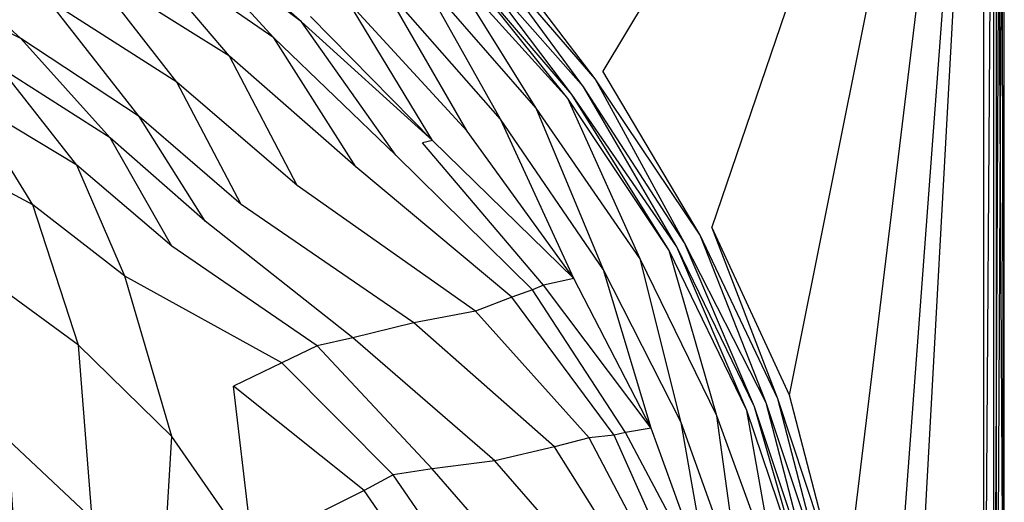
# Model space of a CAD drawing. Extents: x 0 to 1.7, y 0 to 0.75.
# Tile 16 of 17: x 1.46 to 1.7, y 0.48 to 0.6. Entities that reach past the tile are written whole.
import ezdxf

# ---------------------------------------------------------------- set-up
doc = ezdxf.new("R2010")
doc.units = 0
doc.layers.add('L2_CETUS_BQ170CEU2V_WANNE___REP', color=7, linetype='CONTINUOUS')
doc.layers.add('L3_CETUS_BQ170CEU2V_VER___REPLA', color=7, linetype='CONTINUOUS')

msp = doc.modelspace()

# ---------------------------------------------------------------- linework, layer by layer
at = {"layer": 'L2_CETUS_BQ170CEU2V_WANNE___REP', "color": 8}
for points, invisible_edges in [([(1.6943, 0.7424, 0.6), (1.60165, 0.587295, 0.6), (1.57211, 0.621721, 0.6), (1.6943, 0.7424, 0.6)], 14), ([(1.6943, 0.7424, 0.6), (1.62832, 0.549044, 0.6), (1.60165, 0.587295, 0.6), (1.6943, 0.7424, 0.6)], 14), ([(1.6943, 0.7424, 0.6), (1.64737, 0.507923, 0.6), (1.62832, 0.549044, 0.6), (1.6943, 0.7424, 0.6)], 13), ([(1.64737, 0.507923, 0.6), (1.6943, 0.7424, 0.6), (1.695, 0.74, 0.6), (1.64737, 0.507923, 0.6)], 14), ([(1.695, 0.74, 0.6), (1.66166, 0.464891, 0.6), (1.64737, 0.507923, 0.6), (1.695, 0.74, 0.6)], 14), ([(1.695, 0.74, 0.6), (1.67119, 0.419945, 0.6), (1.66166, 0.464891, 0.6), (1.695, 0.74, 0.6)], 14), ([(1.695, 0.74, 0.6), (1.675, 0.375, 0.6), (1.67119, 0.419945, 0.6), (1.695, 0.74, 0.6)], 13), ([(1.675, 0.375, 0.6), (1.695, 0.74, 0.6), (1.695, 0.375, 0.6), (1.675, 0.375, 0.6)], 14), ([(1.6974, 0.74, 0.5993), (1.695, 0.375, 0.6), (1.695, 0.74, 0.6), (1.6974, 0.74, 0.5993)], 13), ([(1.695, 0.375, 0.6), (1.6974, 0.74, 0.5993), (1.6974, 0.375, 0.5993), (1.695, 0.375, 0.6)], 14), ([(1.6993, 0.74, 0.5974), (1.6974, 0.375, 0.5993), (1.6974, 0.74, 0.5993), (1.6993, 0.74, 0.5974)], 13), ([(1.6974, 0.375, 0.5993), (1.6993, 0.74, 0.5974), (1.6993, 0.375, 0.5974), (1.6974, 0.375, 0.5993)], 14), ([(1.7, 0.74, 0.582), (1.698, 0.375, 0.58), (1.7, 0.375, 0.582), (1.7, 0.74, 0.582)], 13), ([(1.698, 0.375, 0.58), (1.7, 0.74, 0.582), (1.698, 0.74, 0.58), (1.698, 0.375, 0.58)], 14), ([(1.6993, 0.74, 0.5974), (1.7, 0.375, 0.595), (1.6993, 0.375, 0.5974), (1.6993, 0.74, 0.5974)], 13), ([(1.7, 0.375, 0.595), (1.6993, 0.74, 0.5974), (1.7, 0.74, 0.595), (1.7, 0.375, 0.595)], 14), ([(1.7, 0.74, 0.595), (1.7, 0.375, 0.582), (1.7, 0.375, 0.595), (1.7, 0.74, 0.595)], 13), ([(1.7, 0.375, 0.582), (1.7, 0.74, 0.595), (1.7, 0.74, 0.582), (1.7, 0.375, 0.582)], 14), ([(1.49382, 0.625094, 0.559), (1.521, 0.595453, 0.53), (1.4854, 0.620053, 0.53), (1.49382, 0.625094, 0.559)], 13), ([(1.49703, 0.626327, 0.572), (1.52777, 0.59937, 0.559), (1.49382, 0.625094, 0.559), (1.49703, 0.626327, 0.572)], 13), ([(1.521, 0.595453, 0.53), (1.49382, 0.625094, 0.559), (1.52777, 0.59937, 0.559), (1.521, 0.595453, 0.53)], 14), ([(1.52777, 0.59937, 0.559), (1.49703, 0.626327, 0.572), (1.53001, 0.600678, 0.572), (1.52777, 0.59937, 0.559)], 14), ([(1.43076, 0.620526, 0.38), (1.45897, 0.595305, 0.28), (1.42622, 0.611236, 0.28), (1.43076, 0.620526, 0.38)], 13), ([(1.45897, 0.595305, 0.28), (1.43076, 0.620526, 0.38), (1.46561, 0.60482, 0.38), (1.45897, 0.595305, 0.28)], 14), ([(1.57211, 0.621721, 0.6), (1.59974, 0.585383, 0.6), (1.57021, 0.619809, 0.6), (1.57211, 0.621721, 0.6)], 13), ([(1.59974, 0.585383, 0.6), (1.57211, 0.621721, 0.6), (1.60165, 0.587295, 0.6), (1.59974, 0.585383, 0.6)], 14), ([(1.4854, 0.620053, 0.53), (1.51011, 0.591006, 0.48), (1.47527, 0.612767, 0.48), (1.4854, 0.620053, 0.53)], 13), ([(1.51011, 0.591006, 0.48), (1.4854, 0.620053, 0.53), (1.521, 0.595453, 0.53), (1.51011, 0.591006, 0.48)], 14), ([(1.57021, 0.619809, 0.6), (1.59688, 0.58347, 0.599), (1.56735, 0.61694, 0.599), (1.57021, 0.619809, 0.6)], 13), ([(1.59688, 0.58347, 0.599), (1.57021, 0.619809, 0.6), (1.59974, 0.585383, 0.6), (1.59688, 0.58347, 0.599)], 14), ([(1.56735, 0.61694, 0.599), (1.59402, 0.581557, 0.597), (1.56544, 0.615027, 0.597), (1.56735, 0.61694, 0.599)], 13), ([(1.59402, 0.581557, 0.597), (1.56735, 0.61694, 0.599), (1.59688, 0.58347, 0.599), (1.59402, 0.581557, 0.597)], 14), ([(1.56354, 0.613115, 0.595), (1.58524, 0.578259, 0.593), (1.55644, 0.611291, 0.593), (1.56354, 0.613115, 0.595)], 13), ([(1.56544, 0.615027, 0.597), (1.59307, 0.580601, 0.595), (1.56354, 0.613115, 0.595), (1.56544, 0.615027, 0.597)], 13), ([(1.58524, 0.578259, 0.593), (1.56354, 0.613115, 0.595), (1.59307, 0.580601, 0.595), (1.58524, 0.578259, 0.593)], 14), ([(1.59307, 0.580601, 0.595), (1.56544, 0.615027, 0.597), (1.59402, 0.581557, 0.597), (1.59307, 0.580601, 0.595)], 14), ([(1.45405, 0.588141, 0.225), (1.42622, 0.611236, 0.28), (1.45897, 0.595305, 0.28), (1.45405, 0.588141, 0.225)], 14), ([(1.47527, 0.612767, 0.48), (1.49724, 0.584572, 0.38), (1.46561, 0.60482, 0.38), (1.47527, 0.612767, 0.48)], 13), ([(1.49724, 0.584572, 0.38), (1.47527, 0.612767, 0.48), (1.51011, 0.591006, 0.48), (1.49724, 0.584572, 0.38)], 14), ([(1.55644, 0.611291, 0.593), (1.57655, 0.575544, 0.589), (1.54775, 0.608305, 0.589), (1.55644, 0.611291, 0.593)], 13), ([(1.57655, 0.575544, 0.589), (1.55644, 0.611291, 0.593), (1.58524, 0.578259, 0.593), (1.57655, 0.575544, 0.589)], 14), ([(1.54775, 0.608305, 0.589), (1.5684, 0.572558, 0.583), (1.53933, 0.604233, 0.583), (1.54775, 0.608305, 0.589)], 13), ([(1.5684, 0.572558, 0.583), (1.54775, 0.608305, 0.589), (1.57655, 0.575544, 0.589), (1.5684, 0.572558, 0.583)], 14), ([(1.46561, 0.60482, 0.38), (1.48797, 0.576165, 0.28), (1.45897, 0.595305, 0.28), (1.46561, 0.60482, 0.38)], 13), ([(1.48797, 0.576165, 0.28), (1.46561, 0.60482, 0.38), (1.49724, 0.584572, 0.38), (1.48797, 0.576165, 0.28)], 14), ([(1.53933, 0.604233, 0.583), (1.55989, 0.570276, 0.572), (1.53001, 0.600678, 0.572), (1.53933, 0.604233, 0.583)], 13), ([(1.55989, 0.570276, 0.572), (1.53933, 0.604233, 0.583), (1.5684, 0.572558, 0.583), (1.55989, 0.570276, 0.572)], 14), ([(1.52777, 0.59937, 0.559), (1.55093, 0.56669, 0.53), (1.521, 0.595453, 0.53), (1.52777, 0.59937, 0.559)], 13), ([(1.55989, 0.570276, 0.572), (1.52777, 0.59937, 0.559), (1.53001, 0.600678, 0.572), (1.55989, 0.570276, 0.572)], 14), ([(1.52777, 0.59937, 0.559), (1.55989, 0.570276, 0.572), (1.5574, 0.569758, 0.559), (1.52777, 0.59937, 0.559)], 13), ([(1.55093, 0.56669, 0.53), (1.52777, 0.59937, 0.559), (1.5574, 0.569758, 0.559), (1.55093, 0.56669, 0.53)], 14), ([(1.45897, 0.595305, 0.28), (1.48091, 0.570926, 0.225), (1.45405, 0.588141, 0.225), (1.45897, 0.595305, 0.28)], 13), ([(1.48091, 0.570926, 0.225), (1.45897, 0.595305, 0.28), (1.48797, 0.576165, 0.28), (1.48091, 0.570926, 0.225)], 14), ([(1.521, 0.595453, 0.53), (1.54108, 0.563834, 0.48), (1.51011, 0.591006, 0.48), (1.521, 0.595453, 0.53)], 13), ([(1.54108, 0.563834, 0.48), (1.521, 0.595453, 0.53), (1.55093, 0.56669, 0.53), (1.54108, 0.563834, 0.48)], 14), ([(1.51011, 0.591006, 0.48), (1.52668, 0.559293, 0.38), (1.49724, 0.584572, 0.38), (1.51011, 0.591006, 0.48)], 13), ([(1.52668, 0.559293, 0.38), (1.51011, 0.591006, 0.48), (1.54108, 0.563834, 0.48), (1.52668, 0.559293, 0.38)], 14), ([(1.45405, 0.588141, 0.225), (1.47273, 0.564293, 0.195), (1.44577, 0.580454, 0.195), (1.45405, 0.588141, 0.225)], 13), ([(1.47273, 0.564293, 0.195), (1.45405, 0.588141, 0.225), (1.48091, 0.570926, 0.225), (1.47273, 0.564293, 0.195)], 14), ([(1.60165, 0.587295, 0.6), (1.62546, 0.547131, 0.6), (1.59974, 0.585383, 0.6), (1.60165, 0.587295, 0.6)], 13), ([(1.62546, 0.547131, 0.6), (1.60165, 0.587295, 0.6), (1.62832, 0.549044, 0.6), (1.62546, 0.547131, 0.6)], 14), ([(1.49724, 0.584572, 0.38), (1.51296, 0.554622, 0.28), (1.48797, 0.576165, 0.28), (1.49724, 0.584572, 0.38)], 13), ([(1.51296, 0.554622, 0.28), (1.49724, 0.584572, 0.38), (1.52668, 0.559293, 0.38), (1.51296, 0.554622, 0.28)], 14), ([(1.59974, 0.585383, 0.6), (1.62165, 0.545219, 0.599), (1.59688, 0.58347, 0.599), (1.59974, 0.585383, 0.6)], 13), ([(1.62165, 0.545219, 0.599), (1.59974, 0.585383, 0.6), (1.62546, 0.547131, 0.6), (1.62165, 0.545219, 0.599)], 14), ([(1.59402, 0.581557, 0.597), (1.61784, 0.543306, 0.595), (1.59307, 0.580601, 0.595), (1.59402, 0.581557, 0.597)], 13), ([(1.59688, 0.58347, 0.599), (1.61975, 0.544262, 0.597), (1.59402, 0.581557, 0.597), (1.59688, 0.58347, 0.599)], 13), ([(1.61784, 0.543306, 0.595), (1.59402, 0.581557, 0.597), (1.61975, 0.544262, 0.597), (1.61784, 0.543306, 0.595)], 14), ([(1.61975, 0.544262, 0.597), (1.59688, 0.58347, 0.599), (1.62165, 0.545219, 0.599), (1.61975, 0.544262, 0.597)], 14), ([(1.44577, 0.580454, 0.195), (1.46194, 0.554529, 0.175), (1.43566, 0.56867, 0.175), (1.44577, 0.580454, 0.195)], 13), ([(1.46194, 0.554529, 0.175), (1.44577, 0.580454, 0.195), (1.47273, 0.564293, 0.195), (1.46194, 0.554529, 0.175)], 14), ([(1.59307, 0.580601, 0.595), (1.61078, 0.541342, 0.593), (1.58524, 0.578259, 0.593), (1.59307, 0.580601, 0.595)], 13), ([(1.61078, 0.541342, 0.593), (1.59307, 0.580601, 0.595), (1.61784, 0.543306, 0.595), (1.61078, 0.541342, 0.593)], 14), ([(1.58524, 0.578259, 0.593), (1.60181, 0.538627, 0.589), (1.57655, 0.575544, 0.589), (1.58524, 0.578259, 0.593)], 13), ([(1.60181, 0.538627, 0.589), (1.58524, 0.578259, 0.593), (1.61078, 0.541342, 0.593), (1.60181, 0.538627, 0.589)], 14), ([(1.48797, 0.576165, 0.28), (1.50418, 0.550559, 0.225), (1.48091, 0.570926, 0.225), (1.48797, 0.576165, 0.28)], 13), ([(1.50418, 0.550559, 0.225), (1.48797, 0.576165, 0.28), (1.51296, 0.554622, 0.28), (1.50418, 0.550559, 0.225)], 14), ([(1.57655, 0.575544, 0.589), (1.59448, 0.536456, 0.583), (1.5684, 0.572558, 0.583), (1.57655, 0.575544, 0.589)], 13), ([(1.59448, 0.536456, 0.583), (1.57655, 0.575544, 0.589), (1.60181, 0.538627, 0.589), (1.59448, 0.536456, 0.583)], 14), ([(1.59448, 0.536456, 0.583), (1.55989, 0.570276, 0.572), (1.5684, 0.572558, 0.583), (1.59448, 0.536456, 0.583)], 14), ([(1.48091, 0.570926, 0.225), (1.49598, 0.544428, 0.195), (1.47273, 0.564293, 0.195), (1.48091, 0.570926, 0.225)], 13), ([(1.49598, 0.544428, 0.195), (1.48091, 0.570926, 0.225), (1.50418, 0.550559, 0.225), (1.49598, 0.544428, 0.195)], 14), ([(1.58435, 0.533717, 0.559), (1.55093, 0.56669, 0.53), (1.5574, 0.569758, 0.559), (1.58435, 0.533717, 0.559)], 14), ([(1.58706, 0.534827, 0.572), (1.5574, 0.569758, 0.559), (1.55989, 0.570276, 0.572), (1.58706, 0.534827, 0.572)], 14), ([(1.5574, 0.569758, 0.559), (1.58706, 0.534827, 0.572), (1.58435, 0.533717, 0.559), (1.5574, 0.569758, 0.559)], 13), ([(1.55989, 0.570276, 0.572), (1.59448, 0.536456, 0.583), (1.58706, 0.534827, 0.572), (1.55989, 0.570276, 0.572)], 13), ([(1.45288, 0.534967, 0.16), (1.43566, 0.56867, 0.175), (1.46194, 0.554529, 0.175), (1.45288, 0.534967, 0.16)], 14), ([(1.57934, 0.531872, 0.53), (1.54108, 0.563834, 0.48), (1.55093, 0.56669, 0.53), (1.57934, 0.531872, 0.53)], 14), ([(1.55093, 0.56669, 0.53), (1.58435, 0.533717, 0.559), (1.57934, 0.531872, 0.53), (1.55093, 0.56669, 0.53)], 13), ([(1.47273, 0.564293, 0.195), (1.48452, 0.53702, 0.175), (1.46194, 0.554529, 0.175), (1.47273, 0.564293, 0.195)], 13), ([(1.48452, 0.53702, 0.175), (1.47273, 0.564293, 0.195), (1.49598, 0.544428, 0.195), (1.48452, 0.53702, 0.175)], 14), ([(1.57043, 0.528448, 0.48), (1.52668, 0.559293, 0.38), (1.54108, 0.563834, 0.48), (1.57043, 0.528448, 0.48)], 14), ([(1.54108, 0.563834, 0.48), (1.57934, 0.531872, 0.53), (1.57043, 0.528448, 0.48), (1.54108, 0.563834, 0.48)], 13), ([(1.55528, 0.52561, 0.38), (1.51296, 0.554622, 0.28), (1.52668, 0.559293, 0.38), (1.55528, 0.52561, 0.38)], 14), ([(1.52668, 0.559293, 0.38), (1.57043, 0.528448, 0.48), (1.55528, 0.52561, 0.38), (1.52668, 0.559293, 0.38)], 13), ([(1.46194, 0.554529, 0.175), (1.4731, 0.520152, 0.16), (1.45288, 0.534967, 0.16), (1.46194, 0.554529, 0.175)], 13), ([(1.4731, 0.520152, 0.16), (1.46194, 0.554529, 0.175), (1.48452, 0.53702, 0.175), (1.4731, 0.520152, 0.16)], 14), ([(1.54035, 0.521904, 0.28), (1.50418, 0.550559, 0.225), (1.51296, 0.554622, 0.28), (1.54035, 0.521904, 0.28)], 14), ([(1.51296, 0.554622, 0.28), (1.55528, 0.52561, 0.38), (1.54035, 0.521904, 0.28), (1.51296, 0.554622, 0.28)], 13), ([(1.53158, 0.519979, 0.225), (1.49598, 0.544428, 0.195), (1.50418, 0.550559, 0.225), (1.53158, 0.519979, 0.225)], 14), ([(1.50418, 0.550559, 0.225), (1.54035, 0.521904, 0.28), (1.53158, 0.519979, 0.225), (1.50418, 0.550559, 0.225)], 13), ([(1.62832, 0.549044, 0.6), (1.64452, 0.506967, 0.6), (1.62546, 0.547131, 0.6), (1.62832, 0.549044, 0.6)], 13), ([(1.64452, 0.506967, 0.6), (1.62832, 0.549044, 0.6), (1.64737, 0.507923, 0.6), (1.64452, 0.506967, 0.6)], 14), ([(1.62546, 0.547131, 0.6), (1.64166, 0.506011, 0.599), (1.62165, 0.545219, 0.599), (1.62546, 0.547131, 0.6)], 13), ([(1.64166, 0.506011, 0.599), (1.62546, 0.547131, 0.6), (1.64452, 0.506967, 0.6), (1.64166, 0.506011, 0.599)], 14), ([(1.52294, 0.515808, 0.195), (1.48452, 0.53702, 0.175), (1.49598, 0.544428, 0.195), (1.52294, 0.515808, 0.195)], 14), ([(1.49598, 0.544428, 0.195), (1.53158, 0.519979, 0.225), (1.52294, 0.515808, 0.195), (1.49598, 0.544428, 0.195)], 13), ([(1.61784, 0.543306, 0.595), (1.62952, 0.502796, 0.593), (1.61078, 0.541342, 0.593), (1.61784, 0.543306, 0.595)], 13), ([(1.61975, 0.544262, 0.597), (1.63689, 0.504098, 0.595), (1.61784, 0.543306, 0.595), (1.61975, 0.544262, 0.597)], 13), ([(1.62952, 0.502796, 0.593), (1.61784, 0.543306, 0.595), (1.63689, 0.504098, 0.595), (1.62952, 0.502796, 0.593)], 14), ([(1.62165, 0.545219, 0.599), (1.6388, 0.505055, 0.597), (1.61975, 0.544262, 0.597), (1.62165, 0.545219, 0.599)], 13), ([(1.63689, 0.504098, 0.595), (1.61975, 0.544262, 0.597), (1.6388, 0.505055, 0.597), (1.63689, 0.504098, 0.595)], 14), ([(1.6388, 0.505055, 0.597), (1.62165, 0.545219, 0.599), (1.64166, 0.506011, 0.599), (1.6388, 0.505055, 0.597)], 14), ([(1.61078, 0.541342, 0.593), (1.62083, 0.501168, 0.589), (1.60181, 0.538627, 0.589), (1.61078, 0.541342, 0.593)], 13), ([(1.62083, 0.501168, 0.589), (1.61078, 0.541342, 0.593), (1.62952, 0.502796, 0.593), (1.62083, 0.501168, 0.589)], 14), ([(1.60181, 0.538627, 0.589), (1.61349, 0.499811, 0.583), (1.59448, 0.536456, 0.583), (1.60181, 0.538627, 0.589)], 13), ([(1.61349, 0.499811, 0.583), (1.60181, 0.538627, 0.589), (1.62083, 0.501168, 0.589), (1.61349, 0.499811, 0.583)], 14), ([(1.48452, 0.53702, 0.175), (1.49601, 0.497798, 0.16), (1.4731, 0.520152, 0.16), (1.48452, 0.53702, 0.175)], 13), ([(1.48452, 0.53702, 0.175), (1.52294, 0.515808, 0.195), (1.51114, 0.510085, 0.175), (1.48452, 0.53702, 0.175)], 13), ([(1.49601, 0.497798, 0.16), (1.48452, 0.53702, 0.175), (1.51114, 0.510085, 0.175), (1.49601, 0.497798, 0.16)], 14), ([(1.61349, 0.499811, 0.583), (1.58706, 0.534827, 0.572), (1.59448, 0.536456, 0.583), (1.61349, 0.499811, 0.583)], 14), ([(1.45591, 0.49692, 0.148), (1.45288, 0.534967, 0.16), (1.4731, 0.520152, 0.16), (1.45591, 0.49692, 0.148)], 14), ([(1.6044, 0.498122, 0.559), (1.57934, 0.531872, 0.53), (1.58435, 0.533717, 0.559), (1.6044, 0.498122, 0.559)], 14), ([(1.60717, 0.498725, 0.572), (1.58435, 0.533717, 0.559), (1.58706, 0.534827, 0.572), (1.60717, 0.498725, 0.572)], 14), ([(1.58435, 0.533717, 0.559), (1.60717, 0.498725, 0.572), (1.6044, 0.498122, 0.559), (1.58435, 0.533717, 0.559)], 13), ([(1.58706, 0.534827, 0.572), (1.61349, 0.499811, 0.583), (1.60717, 0.498725, 0.572), (1.58706, 0.534827, 0.572)], 13), ([(1.59827, 0.497432, 0.53), (1.57043, 0.528448, 0.48), (1.57934, 0.531872, 0.53), (1.59827, 0.497432, 0.53)], 14), ([(1.57934, 0.531872, 0.53), (1.6044, 0.498122, 0.559), (1.59827, 0.497432, 0.53), (1.57934, 0.531872, 0.53)], 13), ([(1.58975, 0.49524, 0.48), (1.55528, 0.52561, 0.38), (1.57043, 0.528448, 0.48), (1.58975, 0.49524, 0.48)], 14), ([(1.57043, 0.528448, 0.48), (1.59827, 0.497432, 0.53), (1.58975, 0.49524, 0.48), (1.57043, 0.528448, 0.48)], 13), ([(1.57517, 0.491834, 0.38), (1.54035, 0.521904, 0.28), (1.55528, 0.52561, 0.38), (1.57517, 0.491834, 0.38)], 14), ([(1.55528, 0.52561, 0.38), (1.58975, 0.49524, 0.48), (1.57517, 0.491834, 0.38), (1.55528, 0.52561, 0.38)], 13), ([(1.55983, 0.489827, 0.28), (1.53158, 0.519979, 0.225), (1.54035, 0.521904, 0.28), (1.55983, 0.489827, 0.28)], 14), ([(1.54035, 0.521904, 0.28), (1.57517, 0.491834, 0.38), (1.55983, 0.489827, 0.28), (1.54035, 0.521904, 0.28)], 13), ([(1.4731, 0.520152, 0.16), (1.47647, 0.477596, 0.148), (1.45591, 0.49692, 0.148), (1.4731, 0.520152, 0.16)], 13), ([(1.47647, 0.477596, 0.148), (1.4731, 0.520152, 0.16), (1.49601, 0.497798, 0.16), (1.47647, 0.477596, 0.148)], 14), ([(1.5502, 0.48833, 0.225), (1.52294, 0.515808, 0.195), (1.53158, 0.519979, 0.225), (1.5502, 0.48833, 0.225)], 14), ([(1.53158, 0.519979, 0.225), (1.55983, 0.489827, 0.28), (1.5502, 0.48833, 0.225), (1.53158, 0.519979, 0.225)], 13), ([(1.54316, 0.484495, 0.195), (1.51114, 0.510085, 0.175), (1.52294, 0.515808, 0.195), (1.54316, 0.484495, 0.195)], 14), ([(1.52294, 0.515808, 0.195), (1.5502, 0.48833, 0.225), (1.54316, 0.484495, 0.195), (1.52294, 0.515808, 0.195)], 13), ([(1.51114, 0.510085, 0.175), (1.51589, 0.469178, 0.16), (1.49601, 0.497798, 0.16), (1.51114, 0.510085, 0.175)], 13), ([(1.51114, 0.510085, 0.175), (1.54316, 0.484495, 0.195), (1.5317, 0.478772, 0.175), (1.51114, 0.510085, 0.175)], 13), ([(1.51589, 0.469178, 0.16), (1.51114, 0.510085, 0.175), (1.5317, 0.478772, 0.175), (1.51589, 0.469178, 0.16)], 14), ([(1.64452, 0.506967, 0.6), (1.65595, 0.462978, 0.599), (1.64166, 0.506011, 0.599), (1.64452, 0.506967, 0.6)], 13), ([(1.64737, 0.507923, 0.6), (1.6588, 0.463934, 0.6), (1.64452, 0.506967, 0.6), (1.64737, 0.507923, 0.6)], 13), ([(1.65595, 0.462978, 0.599), (1.64452, 0.506967, 0.6), (1.6588, 0.463934, 0.6), (1.65595, 0.462978, 0.599)], 14), ([(1.6588, 0.463934, 0.6), (1.64737, 0.507923, 0.6), (1.66166, 0.464891, 0.6), (1.6588, 0.463934, 0.6)], 14), ([(1.6388, 0.505055, 0.597), (1.65118, 0.462022, 0.595), (1.63689, 0.504098, 0.595), (1.6388, 0.505055, 0.597)], 13), ([(1.64166, 0.506011, 0.599), (1.65309, 0.462022, 0.597), (1.6388, 0.505055, 0.597), (1.64166, 0.506011, 0.599)], 13), ([(1.65118, 0.462022, 0.595), (1.6388, 0.505055, 0.597), (1.65309, 0.462022, 0.597), (1.65118, 0.462022, 0.595)], 14), ([(1.65309, 0.462022, 0.597), (1.64166, 0.506011, 0.599), (1.65595, 0.462978, 0.599), (1.65309, 0.462022, 0.597)], 14), ([(1.62952, 0.502796, 0.593), (1.6355, 0.46029, 0.589), (1.62083, 0.501168, 0.589), (1.62952, 0.502796, 0.593)], 13), ([(1.63689, 0.504098, 0.595), (1.64447, 0.461919, 0.593), (1.62952, 0.502796, 0.593), (1.63689, 0.504098, 0.595)], 13), ([(1.6355, 0.46029, 0.589), (1.62952, 0.502796, 0.593), (1.64447, 0.461919, 0.593), (1.6355, 0.46029, 0.589)], 14), ([(1.64447, 0.461919, 0.593), (1.63689, 0.504098, 0.595), (1.65118, 0.462022, 0.595), (1.64447, 0.461919, 0.593)], 14), ([(1.62817, 0.459205, 0.583), (1.60717, 0.498725, 0.572), (1.61349, 0.499811, 0.583), (1.62817, 0.459205, 0.583)], 14), ([(1.62083, 0.501168, 0.589), (1.62817, 0.459205, 0.583), (1.61349, 0.499811, 0.583), (1.62083, 0.501168, 0.589)], 13), ([(1.62817, 0.459205, 0.583), (1.62083, 0.501168, 0.589), (1.6355, 0.46029, 0.589), (1.62817, 0.459205, 0.583)], 14), ([(1.49601, 0.497798, 0.16), (1.49332, 0.45369, 0.148), (1.47647, 0.477596, 0.148), (1.49601, 0.497798, 0.16)], 13), ([(1.49332, 0.45369, 0.148), (1.49601, 0.497798, 0.16), (1.51589, 0.469178, 0.16), (1.49332, 0.45369, 0.148)], 14), ([(1.61341, 0.457736, 0.53), (1.58975, 0.49524, 0.48), (1.59827, 0.497432, 0.53), (1.61341, 0.457736, 0.53)], 14), ([(1.61885, 0.458279, 0.559), (1.59827, 0.497432, 0.53), (1.6044, 0.498122, 0.559), (1.61885, 0.458279, 0.559)], 14), ([(1.59827, 0.497432, 0.53), (1.61885, 0.458279, 0.559), (1.61341, 0.457736, 0.53), (1.59827, 0.497432, 0.53)], 13), ([(1.62211, 0.458551, 0.572), (1.6044, 0.498122, 0.559), (1.60717, 0.498725, 0.572), (1.62211, 0.458551, 0.572)], 14), ([(1.6044, 0.498122, 0.559), (1.62211, 0.458551, 0.572), (1.61885, 0.458279, 0.559), (1.6044, 0.498122, 0.559)], 13), ([(1.60717, 0.498725, 0.572), (1.62817, 0.459205, 0.583), (1.62211, 0.458551, 0.572), (1.60717, 0.498725, 0.572)], 13), ([(1.45868, 0.455742, 0.145), (1.45591, 0.49692, 0.148), (1.47647, 0.477596, 0.148), (1.45868, 0.455742, 0.145)], 14), ([(1.60566, 0.456826, 0.48), (1.57517, 0.491834, 0.38), (1.58975, 0.49524, 0.48), (1.60566, 0.456826, 0.48)], 14), ([(1.58975, 0.49524, 0.48), (1.61341, 0.457736, 0.53), (1.60566, 0.456826, 0.48), (1.58975, 0.49524, 0.48)], 13), ([(1.57511, 0.452471, 0.28), (1.5502, 0.48833, 0.225), (1.55983, 0.489827, 0.28), (1.57511, 0.452471, 0.28)], 14), ([(1.59051, 0.454555, 0.38), (1.55983, 0.489827, 0.28), (1.57517, 0.491834, 0.38), (1.59051, 0.454555, 0.38)], 14), ([(1.55983, 0.489827, 0.28), (1.59051, 0.454555, 0.38), (1.57511, 0.452471, 0.28), (1.55983, 0.489827, 0.28)], 13), ([(1.57517, 0.491834, 0.38), (1.60566, 0.456826, 0.48), (1.59051, 0.454555, 0.38), (1.57517, 0.491834, 0.38)], 13), ([(1.56591, 0.451401, 0.225), (1.54316, 0.484495, 0.195), (1.5502, 0.48833, 0.225), (1.56591, 0.451401, 0.225)], 14), ([(1.5502, 0.48833, 0.225), (1.57511, 0.452471, 0.28), (1.56591, 0.451401, 0.225), (1.5502, 0.48833, 0.225)], 13), ([(1.55775, 0.44965, 0.195), (1.5317, 0.478772, 0.175), (1.54316, 0.484495, 0.195), (1.55775, 0.44965, 0.195)], 14), ([(1.54316, 0.484495, 0.195), (1.56591, 0.451401, 0.225), (1.55775, 0.44965, 0.195), (1.54316, 0.484495, 0.195)], 13)]:
    msp.add_3dface(points, dxfattribs=dict(at, invisible_edges=invisible_edges))
at = {"layer": 'L3_CETUS_BQ170CEU2V_VER___REPLA', "color": 8}
for points, invisible_edges in [([(1.7, 0.375, 0.579975), (1.698, 0.74, 0.58), (1.698, 0.375, 0.58), (1.7, 0.375, 0.579975)], 13), ([(1.698, 0.74, 0.58), (1.7, 0.375, 0.579975), (1.7, 0.74, 0.579975), (1.698, 0.74, 0.58)], 14), ([(1.7, 0.74), (1.7, 0.375, 0.579975), (1.7, 0.375), (1.7, 0.74)], 13), ([(1.7, 0.375, 0.579975), (1.7, 0.74), (1.7, 0.74, 0.579975), (1.7, 0.375, 0.579975)], 14)]:
    msp.add_3dface(points, dxfattribs=dict(at, invisible_edges=invisible_edges))

doc.saveas('drawing.dxf')
